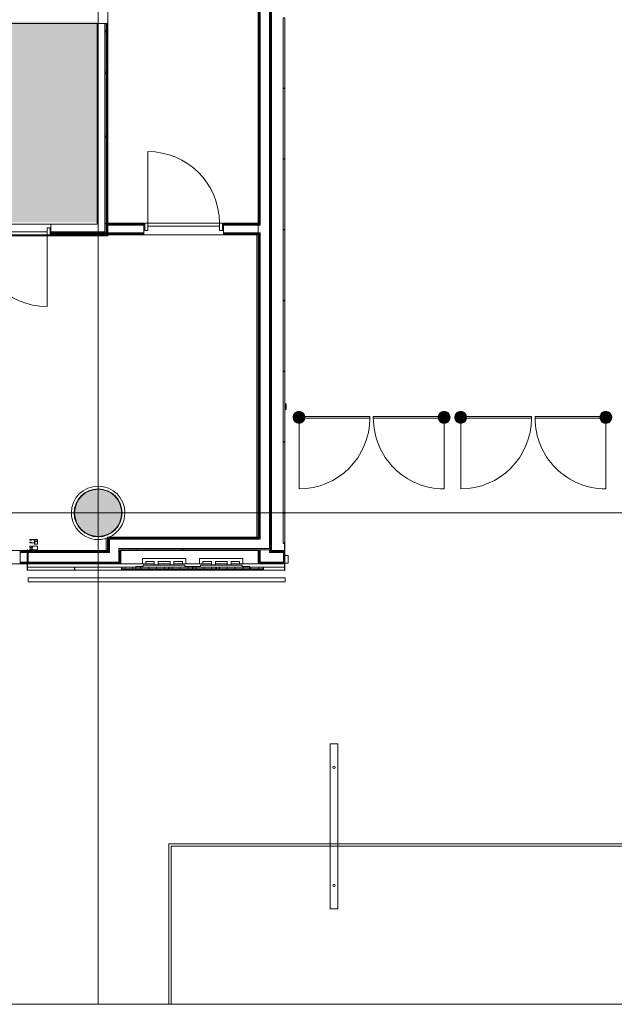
# Model space of a CAD drawing. Header units: millimetres. Extents: x 405189 to 603908, y 766722 to 946183.
# Tile 3 of 40: x 572825 to 580386, y 786023 to 798545. Entities that reach past the tile are written whole.
import ezdxf

# ---------------------------------------------------------------- set-up
doc = ezdxf.new("R2010")
doc.units = ezdxf.units.MM
for name, color, linetype, lineweight in [('A2', 6, 'Continuous', 5), ('A2-D', 1, 'Continuous', 5), ('A2-DOR', 1, 'Continuous', 5), ('A222', 6, 'Continuous', 5), ('A2312', 1, 'Continuous', 5), ('A24', 1, 'Continuous', 5), ('A254', 6, 'Continuous', 5), ('A272', 1, 'Continuous', 5), ('A281-1', 1, 'Continuous', 5), ('A822', 1, 'Continuous', 5), ('A852-TYNN', 7, 'Continuous', 5), ('A855', 2, 'Continuous', 5), ('A856', 6, 'Continuous', 5)]:
    doc.layers.add(name, color=color, linetype=linetype, lineweight=lineweight)
doc.layers.add('A200-2_Teknisk rom', color=7, linetype='Continuous', lineweight=5, true_color=0xffd379)
pattern_1 = [(0.000387, (-230611.96, 401373.12), (406.399313, 101.602748), [33.528, -271.272, 33.528, -1896.872]), (0.000387, (-230611.96, 401373.12), (406.399313, 101.602748), [-338.328, -271.272, 33.528, -576.072, -1016]), (0.000387, (-230611.96, 401373.12), (406.399313, 101.602748), [-1219.2, 33.528, -271.272, 33.528, -677.672]), (0.000387, (-230611.96, 401373.12), (406.399313, 101.602748), [-1557.528, -169.672, 33.528, -474.472]), (120.000387, (-230459.56, 401423.92), (-291.190218, 301.150755), [33.528, -271.272, -1930.4]), (120.000387, (-230459.56, 401423.92), (-291.190218, 301.150755), [-304.8, 33.528, -271.272, -1625.6]), (120.000387, (-230459.56, 401423.92), (-291.190218, 301.150755), [-609.6, 33.528, -576.072, -1016]), (120.000387, (-230459.56, 401423.92), (-291.190218, 301.150755), [-1219.2, 33.528, -271.272, -711.2]), (120.000387, (-230459.56, 401423.92), (-291.190218, 301.150755), [-1524, 33.528, -169.672, -508]), (120.000387, (-230459.56, 401423.92), (-291.190218, 301.150755), [-1727.2, 33.528, -474.472]), (240.000387, (-230408.76, 401627.12), (-115.209095, -402.753503), [33.528, -271.272, -1930.4]), (240.000387, (-230408.76, 401627.12), (-115.209095, -402.753503), [-304.8, 33.528, -271.272, -1625.6]), (240.000387, (-230408.76, 401627.12), (-115.209095, -402.753503), [-609.6, 33.528, -576.072, -1016]), (240.000387, (-230408.76, 401627.12), (-115.209095, -402.753503), [-1219.2, 33.528, -271.272, -711.2]), (240.000387, (-230408.76, 401627.12), (-115.209095, -402.753503), [-1524, 33.528, -169.672, -508]), (240.000387, (-230408.76, 401627.12), (-115.209095, -402.753503), [-1727.2, 33.528, -474.472])]

# ---------------------------------------------------------------- blocks, each defined once
blk = doc.blocks.new('A200 - Slagdør - Enfløyet - A244 - DI_LSO - 0990 x 2190 mm-42069543-br003-h01-a-200-1-0001')
at = {"layer": 'A2-D'}
for p, q in [((-540, 23), (-580, 23)), ((-580, 23), (-580, -69)), ((-540, -69), (-540, 23)), ((410, 23), (370, 23)), ((370, 23), (370, -69)), ((410, -69), (410, 23)), ((-580, -69), (-540, -69)), ((-540, -29), (370, -29)), ((-540, -69), (-540, -29)), ((370, -69), (-540, -69)), ((370, -29), (370, -69)), ((370, -69), (410, -69))]:
    blk.add_line(p, q, dxfattribs=at)
at = {"layer": 'A2-DOR'}
for p, q in [((-540, -69), (-540, 23)), ((370, -69), (370, 23)), ((370, -979), (370, -69))]:
    blk.add_line(p, q, dxfattribs=at)
blk.add_arc((370, -69), 910, 180, 270, dxfattribs=at)
blk = doc.blocks.new('A277 - Lysskilt Pendel-Tak - A277 - LS-PT 2100x300mm-43250637-br003-h01-a-200-1-0001')
at = {"layer": 'A856'}
for p, q in [((-1050, -50), (-1050, 50)), ((-1050, 50), (1050, 50)), ((1050, 50), (1050, -50)), ((1050, -50), (-1050, -50))]:
    blk.add_line(p, q, dxfattribs=at)
for centre, start, end in [((-750, 0), 90, 270), ((-750, 0), 270, 90), ((750, 0), 90, 270), ((750, 0), 270, 90)]:
    blk.add_arc(centre, 15, start, end, dxfattribs=at)
blk = doc.blocks.new('Railing - Railing-22674176-br003-h01-a-200-1-0001')
at = {"layer": 'A281-1'}
for p, q in [((764258, -604327), (760988, -604327)), ((760988, -604377), (760988, -604327)), ((760988, -604377), (764258, -604377)), ((764258, -604327), (764258, -604377))]:
    blk.add_line(p, q, dxfattribs=at)
blk = doc.blocks.new('System Panel - A246-T01 - Trespiler-V159-br003-h01-a-200-1-0001')
at = {"layer": 'A2312'}
h = blk.add_hatch(dxfattribs=at)
h.set_pattern_fill('FP_166', color=256, style=0, pattern_type=2)
h.set_pattern_definition([(270, (805034.78, 390169.84), (100, 6e-15), [])])
h.paths.add_polyline_path([(-298, -20), (-298, -40), (297, -40), (297, -20)])
for p, q in [((-298, -20), (-298, -40)), ((297, -40), (-298, -40)), ((297, -20), (297, -40))]:
    blk.add_line(p, q, dxfattribs=at)
blk = doc.blocks.new('System Panel - A246-T01 - Trespiler-40051294-br003-h01-a-200-1-0001')
at = {"layer": 'A2312'}
for p, q in [((132.5, 0), (-132.5, 0)), ((-132.5, 0), (-132.5, -40)), ((132.5, -40), (132.5, 0)), ((-132.5, -40), (132.5, -40))]:
    blk.add_line(p, q, dxfattribs=at)
blk = doc.blocks.new('System Panel - A246-T01 - Trespiler-40013350-br003-h01-a-200-1-0001')
at = {"layer": 'A2312'}
for p, q in [((297.5, 0), (-297.5, 0)), ((-297.5, 0), (-297.5, -40)), ((297.5, -40), (297.5, 0)), ((-297.5, -40), (297.5, -40))]:
    blk.add_line(p, q, dxfattribs=at)
blk = doc.blocks.new('Rectangular Mullion - A248-M03 kantbeskyt_ åpning 260-V163-br003-h01-a-200-1-0001')
at = {"layer": 'A2312'}
for p, q in [((-2.5, 260), (2.5, 260)), ((-2.5, 0), (-2.5, 260)), ((2.5, 260), (2.5, 0)), ((2.5, 0), (-2.5, 0))]:
    blk.add_line(p, q, dxfattribs=at)
blk = doc.blocks.new('Rectangular Mullion - A248-M03 kantbeskyt_ åpning 365-39918141-br003-h01-a-200-1-0001')
at = {"layer": 'A2312'}
h = blk.add_hatch(dxfattribs=at)
h.set_pattern_fill('FP_173', color=256, style=0, pattern_type=2)
h.set_pattern_definition([(135, (806804.8, -390169.84), (-251.44717, -251.44717), []), (135, (806804.8, -389788.84), (-251.44717, -251.44717), [])])
h.paths.add_polyline_path([(-3, -5), (-3, 360), (2, 360), (2, -5)])
for p, q in [((-3, 360), (2, 360)), ((-3, -5), (-3, 360)), ((2, 360), (2, -5)), ((2, -5), (-3, -5))]:
    blk.add_line(p, q, dxfattribs=at)
blk = doc.blocks.new('System Panel - A246-L01 - Laminatpanel-40076742-br003-h01-a-200-1-0001')
at = {"layer": 'A2312'}
for p, q in [((447.5, 0), (-447.5, 0)), ((-447.5, 0), (-447.5, -20)), ((447.5, -20), (447.5, 0)), ((-447.5, -20), (447.5, -20))]:
    blk.add_line(p, q, dxfattribs=at)
blk = doc.blocks.new('System Panel - A246-L01 - Laminatpanel-40145008-br003-h01-a-200-1-0001')
at = {"layer": 'A2312'}
for p, q in [((194, 0), (-194, 0)), ((-194, 0), (-194, -20)), ((194, -20), (194, 0)), ((-194, -20), (194, -20))]:
    blk.add_line(p, q, dxfattribs=at)
blk = doc.blocks.new('Railing - Railing-26643167-br003-h01-a-200-1-0001')
at = {"layer": 'A281-1'}
for p, q in [((761538, -603502), (761573, -603502)), ((761573, -603502), (761576, -603502)), ((762180, -603502), (762183, -603502)), ((762183, -603502), (762218, -603502))]:
    blk.add_line(p, q, dxfattribs=at)
for radius, start, end in [(340, 0, 180), (305, 0, 180), (302, 360, 180), (340, 180, 290.7605), (305, 180, 360), (302, 180, 360), (340, 293.8337, 360)]:
    blk.add_arc((761878, -603502), radius, start, end, dxfattribs=at)
blk = doc.blocks.new('A277 - Monitor Vegg Vert_-55__ - MO-V 55_-39046524-br003-h01-a-200-1-0001')
at = {"layer": 'A856'}
for p, q in [((275, 0), (-275, 0)), ((-275, 0), (-275, -70)), ((275, -70), (275, 0)), ((-360, -104), (-265, -104)), ((-360, -140), (-360, -104)), ((-275, -70), (-233, -70)), ((-265, -83), (265, -83)), ((-265, -104), (-265, -83)), ((-233, -70), (-233, -40)), ((-233, -40), (-125, -40)), ((-125, -40), (-125, -80)), ((-125, -80), (-75, -80)), ((-75, -80), (-75, -40)), ((-75, -40), (75, -40)), ((75, -40), (75, -80)), ((75, -80), (125, -80)), ((125, -80), (125, -40)), ((125, -40), (233, -40)), ((233, -40), (233, -70)), ((233, -70), (275, -70)), ((265, -83), (265, -104)), ((265, -104), (360, -104)), ((360, -104), (360, -140)), ((-360, -140), (360, -140))]:
    blk.add_line(p, q, dxfattribs=at)
blk = doc.blocks.new('270 - Enkle sperreporter - 270 - Enkle sperreporter 900mm-V217-br003-h01-a-200-1-0001')
at = {"layer": 'A855'}
blk.add_hatch(color=256, dxfattribs=at).paths.add_polyline_path([(0, -75), (19, -72), (38, -65), (53, -53), (65, -37), (72, -19), (75, 0), (72, 19), (65, 38), (53, 53), (38, 65), (19, 72), (0, 75), (-19, 72), (-37, 65), (-53, 53), (-65, 38), (-72, 19), (-75, 0), (-72, -19), (-65, -37), (-53, -53), (-37, -65), (-19, -72)])
for p, q in [((900, 10), (74, 10)), ((900, 10), (900, -10)), ((900, -10), (900, 10)), ((0, -910), (0, -75)), ((74, -10), (900, -10))]:
    blk.add_line(p, q, dxfattribs=at)
for centre, radius, start, end in [((0, 0), 75, 360, 180), ((0, 0), 75, 168.7339, 176.2731), ((0, 0), 75, 153.741, 161.2802), ((0, 0), 75, 138.748, 146.2872), ((0, 0), 75, 123.7551, 131.2943), ((0, 0), 75, 108.7621, 116.3013), ((0, 0), 75, 93.7692, 101.3084), ((0, 0), 75, 78.7762, 86.3154), ((0, 0), 75, 63.7833, 71.3225), ((0, 0), 75, 48.7903, 56.3296), ((0, 0), 75, 33.7974, 41.3366), ((0, 0), 75, 18.8044, 26.3437), ((0, 0), 75, 7.6623, 11.3507), ((0, 0), 75, 180, 360), ((0, 0), 75, 183.7269, 191.2661), ((0, 0), 75, 198.7198, 206.259), ((0, 0), 75, 213.7128, 221.252), ((0, 0), 75, 228.7057, 236.2449), ((0, 0), 75, 243.6987, 251.2379), ((0, 0), 75, 258.6916, 266.2308), ((0, -10), 900, 270, 0), ((0, 0), 75, 273.6846, 281.2238), ((0, 0), 75, 288.6775, 296.2167), ((0, 0), 75, 303.6704, 311.2097), ((0, 0), 75, 318.6634, 326.2026), ((0, 0), 75, 333.6563, 341.1956), ((0, 0), 75, 348.6493, 352.3377)]:
    blk.add_arc(centre, radius, start, end, dxfattribs=at)
blk = doc.blocks.new('270 - Enkle sperreporter - 270 - Enkle sperreporter 900mm-35043654-br003-h01-a-200-1-0001')
at = {"layer": 'A855'}
blk.add_hatch(color=256, dxfattribs=at).paths.add_polyline_path([(0, 75), (-19, 72), (-38, 65), (-53, 53), (-65, 37), (-72, 19), (-75, 0), (-72, -19), (-65, -38), (-53, -53), (-38, -65), (-19, -72), (0, -75), (19, -72), (37, -65), (53, -53), (65, -38), (72, -19), (75, 0), (72, 19), (65, 37), (53, 53), (37, 65), (19, 72)])
for p, q in [((0, 910), (0, 75)), ((900, 10), (74, 10)), ((900, -10), (900, 10)), ((900, -10), (900, 10)), ((74, -10), (900, -10))]:
    blk.add_line(p, q, dxfattribs=at)
for centre, radius, start, end in [((0, 10), 900, 360, 90), ((0, 0), 75, 0, 180), ((0, 0), 75, 168.7339, 176.2731), ((0, 0), 75, 180, 360), ((0, 0), 75, 153.741, 161.2802), ((0, 0), 75, 138.748, 146.2872), ((0, 0), 75, 123.7551, 131.2943), ((0, 0), 75, 108.7621, 116.3013), ((0, 0), 75, 93.7692, 101.3084), ((0, 0), 75, 78.7762, 86.3154), ((0, 0), 75, 63.7833, 71.3225), ((0, 0), 75, 48.7903, 56.3296), ((0, 0), 75, 33.7974, 41.3366), ((0, 0), 75, 18.8044, 26.3437), ((0, 0), 75, 7.6623, 11.3507), ((0, 0), 75, 183.7269, 191.2661), ((0, 0), 75, 198.7198, 206.259), ((0, 0), 75, 213.7128, 221.252), ((0, 0), 75, 228.7057, 236.2449), ((0, 0), 75, 243.6987, 251.2379), ((0, 0), 75, 258.6916, 266.2308), ((0, 0), 75, 273.6846, 281.2238), ((0, 0), 75, 288.6775, 296.2167), ((0, 0), 75, 303.6704, 311.2097), ((0, 0), 75, 318.6634, 326.2026), ((0, 0), 75, 333.6563, 341.1956), ((0, 0), 75, 348.6493, 352.3377)]:
    blk.add_arc(centre, radius, start, end, dxfattribs=at)
blk = doc.blocks.new('Dobbelstikk vertikal - Dobbelstikk vertikal-34605489-br003-h01-a-200-1-0001')
at = {"layer": 'A2'}
for p, q in [((-31, 17), (-41, 5)), ((41, 5), (-41, 5)), ((-41, 5), (41, 5)), ((-41, 5), (-41, 0)), ((-31, 17), (31, 17)), ((1, 19), (0, 19)), ((0, 17), (0, 19)), ((0, 17), (0, 19)), ((0, 19), (1, 19)), ((0, 19), (1, 19)), ((0, 18), (0, 17)), ((0, 18), (1, 18)), ((1, 19), (1, 17)), ((1, 19), (1, 17)), ((1, 17), (1, 18)), ((41, 5), (31, 17)), ((41, 0), (41, 5))]:
    blk.add_line(p, q, dxfattribs=at)
blk = doc.blocks.new('System Panel - A246-T01 - Trespiler-V321-br003-h01-a-200-1-0001')
at = {"layer": 'A2312'}
h = blk.add_hatch(dxfattribs=at)
h.set_pattern_fill('FP_254', color=256, style=0, pattern_type=2)
h.set_pattern_definition([(270, (805634.78, 390169.84), (100, 6e-15), [])])
h.paths.add_polyline_path([(297, -20), (-298, -20), (-298, -40), (297, -40)])
for p, q in [((-298, -20), (-298, -40)), ((297, -40), (-298, -40)), ((297, -20), (297, -40))]:
    blk.add_line(p, q, dxfattribs=at)
blk = doc.blocks.new('System Panel - A246-T01 - Trespiler-V322-br003-h01-a-200-1-0001')
at = {"layer": 'A2312'}
h = blk.add_hatch(dxfattribs=at)
h.set_pattern_fill('FP_255', color=256, style=0, pattern_type=2)
h.set_pattern_definition([(270, (806234.78, 390169.84), (100, 6e-15), [])])
h.paths.add_polyline_path([(-298, -20), (-298, -40), (297, -40), (297, -20)])
for p, q in [((-298, -20), (-298, -40)), ((297, -40), (-298, -40)), ((297, -20), (297, -40))]:
    blk.add_line(p, q, dxfattribs=at)
blk = doc.blocks.new('System Panel - A246-GL02 - Glasspanel transparent - ved monitorer-39918139-br003-h01-a-200-1-0001')
at = {"layer": 'A2312'}
for p, q in [((897.5, 0), (-897.5, 0)), ((-897.5, 0), (-897.5, -10)), ((-897.5, -10), (897.5, -10)), ((897.5, -10), (897.5, 0))]:
    blk.add_line(p, q, dxfattribs=at)
blk = doc.blocks.new('_Branngardin Skinne -  Branngardin Skinne-42657989-br003-h01-a-200-1-0001')
at = {"layer": 'A272'}
for p, q in [((100, 0), (0, 0)), ((100, 0), (0, 0)), ((0, 0), (0, -50)), ((100, -17.5), (100, 0)), ((100, -17.5), (100, 0)), ((0, 0), (0, -50)), ((0, -50), (100, -50)), ((0, -50), (100, -50)), ((2, -2), (65, -2)), ((2, -48), (2, -2)), ((2, -48), (2, -2)), ((2, -2), (65, -2)), ((65, -48), (2, -48)), ((65, -48), (2, -48)), ((65, -2), (65, -17.5)), ((65, -2), (65, -17.5)), ((65, -17.5), (100, -17.5)), ((65, -17.5), (100, -17.5)), ((65, -32.5), (65, -48)), ((100, -32.5), (65, -32.5)), ((100, -32.5), (65, -32.5)), ((65, -32.5), (65, -48)), ((67, -2), (67, -15.5)), ((98, -2), (67, -2)), ((67, -15.5), (67, -2)), ((67, -2), (98, -2)), ((67, -15.5), (98, -15.5)), ((98, -15.5), (67, -15.5)), ((67, -34.5), (67, -48)), ((98, -34.5), (67, -34.5)), ((67, -48), (67, -34.5)), ((67, -34.5), (98, -34.5)), ((67, -48), (98, -48)), ((98, -48), (67, -48)), ((98, -15.5), (98, -2)), ((98, -2), (98, -15.5)), ((98, -48), (98, -34.5)), ((98, -34.5), (98, -48)), ((100, -50), (100, -32.5)), ((100, -50), (100, -32.5))]:
    blk.add_line(p, q, dxfattribs=at)
blk = doc.blocks.new('Rectangular Mullion - A246 - Fuge 5mm L09-V411-br003-h01-a-200-1-0001')
at = {"layer": 'A2312'}
for p, q in [((474181, 849736), (474191, 849737)), ((474276, 849149), (474181, 849736))]:
    blk.add_line(p, q, dxfattribs=at)
blk = doc.blocks.new('Rectangular Mullion - A246 - Fuge 5mm L09-V410-br003-h01-a-200-1-0001')
at = {"layer": 'A2312'}
for p, q in [((449087, 908271), (449097, 908273)), ((449097, 908273), (449192, 907686)), ((449192, 907686), (449183, 907684))]:
    blk.add_line(p, q, dxfattribs=at)
blk = doc.blocks.new('Rectangular Mullion - A246 - Fuge 5mm L09-V413-br003-h01-a-200-1-0001')
at = {"layer": 'A2312'}
for p, q in [((474084, 850333), (473989, 850920)), ((474094, 850335), (474084, 850333))]:
    blk.add_line(p, q, dxfattribs=at)
blk = doc.blocks.new('Rectangular Mullion - A246 - Fuge 5mm L09-39868700-br003-h01-a-200-1-0001')
at = {"layer": 'A2312'}
blk.add_hatch(color=256, dxfattribs=at).paths.add_polyline_path([(-3, 0), (-3, 20), (2, 20), (2, 0)])
for p, q in [((-3, 20), (2, 20)), ((-3, 0), (-3, 20)), ((2, 20), (2, 0)), ((2, 0), (-3, 0))]:
    blk.add_line(p, q, dxfattribs=at)
blk = doc.blocks.new('Rectangular Mullion - A246 - Fuge 5mm L09-39867890-br003-h01-a-200-1-0001')
at = {"layer": 'A2312'}
for p, q in [((-2, 10), (-2, 20)), ((-2, 20), (2, 20)), ((2, 20), (2, 10))]:
    blk.add_line(p, q, dxfattribs=at)
blk = doc.blocks.new('Rectangular Mullion - A246 - Fuge 5mm L09-39868698-br003-h01-a-200-1-0001')
at = {"layer": 'A2312'}
blk.add_hatch(color=256, dxfattribs=at).paths.add_polyline_path([(-3, 0), (-3, 20), (2, 20), (2, 0)])
for p, q in [((-3, 20), (2, 20)), ((-3, 0), (-3, 20)), ((2, 20), (2, 0)), ((2, 0), (-3, 0))]:
    blk.add_line(p, q, dxfattribs=at)
blk = doc.blocks.new('A279 Rullegitter_HABY - A279 Rullegitter_HABY-43187991-br003-h01-a-200-1-0001')
at = {"layer": 'A2'}
for p, q in [((38, 0), (0, 0)), ((0, 0), (0, -60)), ((38, -19), (38, 0)), ((4640, 0), (4602, 0)), ((4640, -60), (4640, 0)), ((0, -60), (100, -60)), ((2, -35), (2, -2)), ((2, -2), (36, -2)), ((36, -35), (2, -35)), ((2, -37), (36, -37)), ((2, -58), (2, -37)), ((36, -58), (2, -58)), ((36, -2), (36, -35)), ((36, -37), (36, -58)), ((100, -19), (38, -19)), ((38, -58), (38, -21)), ((38, -21), (83, -21)), ((83, -58), (38, -58)), ((83, -21), (83, -27)), ((83, -27), (100, -27)), ((100, -51), (83, -51)), ((83, -51), (83, -58)), ((85, -26), (85, -21)), ((85, -21), (98, -21)), ((98, -26), (85, -26)), ((85, -58), (85, -53)), ((85, -53), (98, -53)), ((98, -58), (85, -58)), ((98, -21), (98, -26)), ((98, -53), (98, -58)), ((100, -27), (100, -19)), ((100, -60), (100, -51)), ((4602, -19), (4540, -19)), ((4540, -19), (4540, -27)), ((4540, -27), (4557, -27)), ((4557, -51), (4540, -51)), ((4540, -51), (4540, -60)), ((4540, -60), (4640, -60)), ((4542, -26), (4542, -21)), ((4542, -21), (4555, -21)), ((4555, -26), (4542, -26)), ((4542, -58), (4542, -53)), ((4542, -53), (4555, -53)), ((4555, -58), (4542, -58)), ((4555, -21), (4555, -26)), ((4555, -53), (4555, -58)), ((4557, -27), (4557, -21)), ((4557, -21), (4602, -21)), ((4557, -58), (4557, -51)), ((4602, -58), (4557, -58)), ((4602, 0), (4602, -19)), ((4602, -21), (4602, -58)), ((4604, -35), (4604, -2)), ((4604, -2), (4638, -2)), ((4638, -35), (4604, -35)), ((4604, -58), (4604, -37)), ((4604, -37), (4638, -37)), ((4638, -58), (4604, -58)), ((4638, -2), (4638, -35)), ((4638, -37), (4638, -58))]:
    blk.add_line(p, q, dxfattribs=at)
blk = doc.blocks.new('246 - 306 Utstyr montert på vegg - 246 - varmekontroll-41123149-br003-h01-a-200-1-0001')
at = {"layer": 'A2'}
for p, q in [((50, 0), (-50, 0)), ((-50, 0), (-50, -40)), ((50, -40), (50, 0)), ((-50, -40), (50, -40))]:
    blk.add_line(p, q, dxfattribs=at)
blk = doc.blocks.new('A200 - Slagdør - Enfløyet - A244 - DI_LSO - 0990 x 2190 mm-45108848-br003-h01-a-200-1-0001')
at = {"layer": 'A2-D'}
for p, q in [((-540, 17), (-580, 17)), ((-580, 17), (-580, -75)), ((-540, -75), (-540, 17)), ((410, 17), (370, 17)), ((370, 17), (370, -75)), ((410, -75), (410, 17)), ((-580, -75), (-540, -75)), ((-540, -35), (370, -35)), ((-540, -75), (-540, -35)), ((370, -75), (-540, -75)), ((370, -35), (370, -75)), ((370, -75), (410, -75))]:
    blk.add_line(p, q, dxfattribs=at)
at = {"layer": 'A2-DOR'}
for p, q in [((-540, -75), (-540, 17)), ((370, -75), (370, 17)), ((370, -985), (370, -75))]:
    blk.add_line(p, q, dxfattribs=at)
blk.add_arc((370, -75), 910, 180, 270, dxfattribs=at)

msp = doc.modelspace()

# ---------------------------------------------------------------- hatches: boundary and pattern name
at = {"layer": 'A200-2_Teknisk rom'}
msp.add_hatch(color=256, dxfattribs=at).paths.add_polyline_path([(573810, 795967), (573810, 798519), (571677, 798519), (571677, 795967)])
at = {"layer": 'A222'}
msp.add_hatch(color=256, dxfattribs=at).paths.add_polyline_path([(573823, 791973), (573881, 791979), (573938, 791996), (573989, 792024), (574035, 792061), (574072, 792106), (574100, 792158), (574117, 792214), (574123, 792273), (574117, 792331), (574100, 792388), (574072, 792440), (574035, 792485), (573989, 792522), (573938, 792550), (573881, 792567), (573823, 792573), (573764, 792567), (573708, 792550), (573656, 792522), (573611, 792485), (573573, 792440), (573546, 792388), (573529, 792331), (573523, 792273), (573529, 792214), (573546, 792158), (573573, 792106), (573611, 792061), (573656, 792024), (573708, 791996), (573764, 791979), (573816, 791974)])
at = {"layer": 'A24'}
h = msp.add_hatch(dxfattribs=at)
h.set_pattern_fill('FP_1', color=256, angle=-99.2206, style=0, pattern_type=2)
h.set_pattern_definition(pattern_1)
h.paths.add_polyline_path([(575870, 791635), (575870, 791793), (575858, 791793), (575858, 791635)])
h.paths.add_polyline_path([(575870, 791950), (575870, 795820), (575858, 795820), (575858, 791950)])
h.paths.add_polyline_path([(575858, 795945), (575870, 795945), (575870, 806713), (575858, 806713), (575858, 795958)])
h = msp.add_hatch(dxfattribs=at)
h.set_pattern_fill('FP_1', color=256, angle=-99.2206, style=0, pattern_type=2)
h.set_pattern_definition(pattern_1)
h.paths.add_polyline_path([(575870, 791648), (575883, 791648), (575883, 791793), (575870, 791793)])
h.paths.add_polyline_path([(575870, 791938), (575883, 791938), (575883, 795833), (575870, 795833), (575870, 791950)])
h.paths.add_polyline_path([(575883, 795933), (575883, 806725), (575870, 806725), (575870, 795933)])
h = msp.add_hatch(dxfattribs=at)
h.set_pattern_fill('FP_1', color=256, angle=-99.2206, style=0, pattern_type=2)
h.set_pattern_definition(pattern_1)
h.paths.add_polyline_path([(576015, 791780), (576015, 791793), (576003, 791793), (576003, 791780)])
h.paths.add_polyline_path([(576003, 791805), (576015, 791805), (576015, 806725), (576003, 806725), (576003, 791818)])
h = msp.add_hatch(dxfattribs=at)
h.set_pattern_fill('FP_1', color=256, angle=-99.2206, style=0, pattern_type=2)
h.set_pattern_definition(pattern_1)
h.paths.add_polyline_path([(576028, 791793), (576028, 806713), (576015, 806713), (576015, 791793)])
h = msp.add_hatch(dxfattribs=at)
h.set_pattern_fill('FP_1', color=256, angle=-99.2206, style=0, pattern_type=2)
h.set_pattern_definition(pattern_1)
h.paths.add_polyline_path([(573923, 795833), (573923, 798498), (573910, 798498), (573910, 795833)])
h = msp.add_hatch(dxfattribs=at)
h.set_pattern_fill('FP_1', color=256, angle=-99.2206, style=0, pattern_type=2)
h.set_pattern_definition(pattern_1)
h.paths.add_polyline_path([(573935, 795820), (573935, 798498), (573923, 798498), (573923, 795820)])
h = msp.add_hatch(dxfattribs=at)
h.set_pattern_fill('FP_1', color=256, angle=-99.2206, style=0, pattern_type=2)
h.set_pattern_definition(pattern_1)
h.paths.add_polyline_path([(573935, 795808), (573948, 795808), (573948, 798498), (573935, 798498), (573935, 795820)])
h = msp.add_hatch(dxfattribs=at)
h.set_pattern_fill('FP_1', color=256, angle=-99.2206, style=0, pattern_type=2)
h.set_pattern_definition(pattern_1)
h.paths.add_polyline_path([(575858, 795945), (575858, 795958), (575415, 795958), (575415, 795945)])
h.paths.add_polyline_path([(574405, 795945), (574405, 795958), (573948, 795958), (573948, 795945)])
h = msp.add_hatch(dxfattribs=at)
h.set_pattern_fill('FP_1', color=256, angle=-99.2206, style=0, pattern_type=2)
h.set_pattern_definition(pattern_1)
h.paths.add_polyline_path([(573948, 795933), (574405, 795933), (574405, 795945), (573948, 795945)])
h.paths.add_polyline_path([(575415, 795933), (575870, 795933), (575870, 795945), (575415, 795945)])
h = msp.add_hatch(dxfattribs=at)
h.set_pattern_fill('FP_1', color=256, angle=-99.2206, style=0, pattern_type=2)
h.set_pattern_definition(pattern_1)
h.paths.add_polyline_path([(573910, 795833), (573910, 795845), (573223, 795845), (573223, 795833), (573816, 795833)])
h.paths.add_polyline_path([(572213, 795833), (572213, 795845), (571539, 795845), (571539, 795833)])
h = msp.add_hatch(dxfattribs=at)
h.set_pattern_fill('FP_1', color=256, angle=-99.2206, style=0, pattern_type=2)
h.set_pattern_definition(pattern_1)
h.paths.add_polyline_path([(571539, 795820), (572213, 795820), (572213, 795833), (571539, 795833)])
h.paths.add_polyline_path([(573223, 795820), (573923, 795820), (573923, 795833), (573223, 795833)])
h = msp.add_hatch(dxfattribs=at)
h.set_pattern_fill('FP_1', color=256, angle=-99.2206, style=0, pattern_type=2)
h.set_pattern_definition(pattern_1)
h.paths.add_polyline_path([(571539, 795808), (572213, 795808), (572213, 795820), (571539, 795820)])
h.paths.add_polyline_path([(573223, 795808), (573935, 795808), (573935, 795820), (573223, 795820)])
h = msp.add_hatch(dxfattribs=at)
h.set_pattern_fill('FP_1', color=256, angle=-99.2206, style=0, pattern_type=2)
h.set_pattern_definition(pattern_1)
h.paths.add_polyline_path([(575858, 795820), (575870, 795820), (575870, 795833), (575415, 795833), (575415, 795820)])
h.paths.add_polyline_path([(574405, 795820), (574405, 795833), (573948, 795833), (573948, 795820)])
h = msp.add_hatch(dxfattribs=at)
h.set_pattern_fill('FP_1', color=256, angle=-99.2206, style=0, pattern_type=2)
h.set_pattern_definition(pattern_1)
h.paths.add_polyline_path([(575858, 791950), (575858, 791963), (573955, 791963), (573955, 791950), (575044, 791950)])
h = msp.add_hatch(dxfattribs=at)
h.set_pattern_fill('FP_1', color=256, angle=-99.2206, style=0, pattern_type=2)
h.set_pattern_definition(pattern_1)
h.paths.add_polyline_path([(573968, 791938), (575870, 791938), (575870, 791950), (573968, 791950)])
h = msp.add_hatch(dxfattribs=at)
h.set_pattern_fill('FP_1', color=256, angle=-99.2206, style=0, pattern_type=2)
h.set_pattern_definition(pattern_1)
h.paths.add_polyline_path([(573943, 791780), (573943, 791793), (572933, 791793), (572933, 791780), (573816, 791780)])
h = msp.add_hatch(dxfattribs=at)
h.set_pattern_fill('FP_1', color=256, angle=-99.2206, style=0, pattern_type=2)
h.set_pattern_definition(pattern_1)
h.paths.add_polyline_path([(573943, 791768), (573955, 791768), (573955, 791780), (572933, 791780), (572933, 791768), (573816, 791768)])
h = msp.add_hatch(dxfattribs=at)
h.set_pattern_fill('FP_1', color=256, angle=-99.2206, style=0, pattern_type=2)
h.set_pattern_definition(pattern_1)
h.paths.add_polyline_path([(574100, 791805), (576003, 791805), (576003, 791818), (574100, 791818)])
h = msp.add_hatch(dxfattribs=at)
h.set_pattern_fill('FP_1', color=256, angle=-99.2206, style=0, pattern_type=2)
h.set_pattern_definition(pattern_1)
h.paths.add_polyline_path([(576015, 791793), (576015, 791805), (574113, 791805), (574113, 791793), (576003, 791793)])
h = msp.add_hatch(dxfattribs=at)
h.set_pattern_fill('FP_1', color=256, angle=-99.2206, style=0, pattern_type=2)
h.set_pattern_definition(pattern_1)
h.paths.add_polyline_path([(573943, 791635), (574088, 791635), (574088, 791648), (572933, 791648), (572933, 791635), (573816, 791635)])
h = msp.add_hatch(dxfattribs=at)
h.set_pattern_fill('FP_1', color=256, angle=-99.2206, style=0, pattern_type=2)
h.set_pattern_definition(pattern_1)
h.paths.add_polyline_path([(573816, 791623), (574100, 791623), (574100, 791635), (572933, 791635), (572933, 791623)])
h = msp.add_hatch(dxfattribs=at)
h.set_pattern_fill('FP_1', color=256, angle=-99.2206, style=0, pattern_type=2)
h.set_pattern_definition(pattern_1)
h.paths.add_polyline_path([(576180, 791623), (576180, 791635), (575858, 791635), (575858, 791623)])
h = msp.add_hatch(dxfattribs=at)
h.set_pattern_fill('FP_1', color=256, angle=-99.2206, style=0, pattern_type=2)
h.set_pattern_definition(pattern_1)
h.paths.add_polyline_path([(576180, 791635), (576180, 791648), (575870, 791648), (575870, 791635)])

# ---------------------------------------------------------------- linework, layer by layer
at = {"layer": 'A222'}
for start, end in [(90, 180), (0, 90), (180, 0)]:
    msp.add_arc((573823, 792273), 300, start, end, dxfattribs=at)
at = {"layer": 'A24'}
for p, q in [((575858, 806713), (575858, 795958)), ((575870, 806713), (575870, 795945)), ((575883, 806738), (575883, 795933)), ((576003, 806738), (576003, 791818)), ((576015, 806713), (576015, 791805)), ((576028, 791793), (576028, 806713)), ((573948, 798498), (573948, 805023)), ((571677, 798498), (573948, 798498)), ((573810, 798498), (573810, 795945)), ((573910, 798498), (573910, 795845)), ((573923, 798498), (573923, 795833)), ((573935, 798498), (573935, 795820)), ((573948, 798498), (573948, 795808)), ((573810, 795945), (573223, 795945)), ((573223, 795945), (573223, 795808)), ((574405, 795958), (573948, 795958)), ((574405, 795945), (573948, 795945)), ((574405, 795933), (573948, 795933)), ((574405, 795808), (574405, 795958)), ((575858, 795958), (575415, 795958)), ((575415, 795958), (575415, 795808)), ((575870, 795945), (575415, 795945)), ((575883, 795933), (575415, 795933)), ((573910, 795845), (573223, 795845)), ((573923, 795833), (573223, 795833)), ((573935, 795820), (573223, 795820)), ((573223, 795808), (574405, 795808)), ((574405, 795833), (573948, 795833)), ((574405, 795820), (573948, 795820)), ((575883, 795833), (575415, 795833)), ((575870, 795820), (575415, 795820)), ((575415, 795808), (575858, 795808)), ((575858, 795808), (575858, 791963)), ((575870, 795820), (575870, 791950)), ((575883, 795833), (575883, 791938)), ((575858, 791963), (573943, 791963)), ((573943, 791963), (573943, 791793)), ((573955, 791950), (575870, 791950)), ((573955, 791950), (573955, 791780)), ((573968, 791938), (575883, 791938)), ((573968, 791938), (573968, 791768)), ((573943, 791793), (572833, 791793)), ((572833, 791793), (572833, 791623)), ((572833, 791780), (572933, 791780)), ((572833, 791768), (573968, 791768)), ((572933, 791793), (572933, 791623)), ((572933, 791780), (573955, 791780)), ((574088, 791818), (575858, 791818)), ((574088, 791818), (574088, 791648)), ((574100, 791805), (575858, 791805)), ((574100, 791805), (574100, 791635)), ((574113, 791793), (575858, 791793)), ((574113, 791623), (574113, 791793)), ((576003, 791818), (575858, 791818)), ((576015, 791805), (575858, 791805)), ((575858, 791793), (575858, 791623)), ((575870, 791635), (575870, 791793)), ((575883, 791648), (575883, 791793)), ((576003, 791768), (576003, 791793)), ((576180, 791768), (576003, 791768)), ((576015, 791780), (576015, 791793)), ((576180, 791780), (576015, 791780)), ((576180, 791793), (576028, 791793)), ((576180, 791623), (576180, 791793)), ((572833, 791648), (572933, 791648)), ((572833, 791635), (573943, 791635)), ((572933, 791648), (574088, 791648)), ((574100, 791635), (573943, 791635)), ((576180, 791635), (575870, 791635)), ((576180, 791648), (575883, 791648)), ((572833, 791623), (574113, 791623)), ((575858, 791623), (576180, 791623))]:
    msp.add_line(p, q, dxfattribs=at)
at = {"layer": 'A254'}
for p, q in [((572213, 795945), (573223, 795945)), ((573223, 795943), (572213, 795943)), ((573223, 795808), (573173, 795808)), ((574405, 795808), (575415, 795808)), ((575841, 791963), (575841, 795808)), ((573926, 791793), (573926, 791950)), ((572833, 791793), (571813, 791793)), ((571813, 791793), (572833, 791793)), ((574387, 791623), (574113, 791623)), ((574537, 791623), (574429, 791623)), ((574737, 791623), (574587, 791623)), ((574895, 791623), (574787, 791623)), ((575113, 791623), (574937, 791623)), ((575263, 791623), (575155, 791623)), ((575463, 791623), (575313, 791623)), ((575621, 791623), (575513, 791623)), ((575858, 791623), (575663, 791623)), ((598544, 788063), (574723, 788063)), ((574723, 788063), (574723, 786023)), ((574753, 786023), (574753, 788033)), ((574753, 788033), (587023, 788033))]:
    msp.add_line(p, q, dxfattribs=at)
for start, end in [(78.4343, 88.377), (271.623, 281.5657)]:
    msp.add_arc((573806, 792273), 302, start, end, dxfattribs=at)
at = {"layer": 'A822'}
for p, q in [((573823, 816677), (573823, 786023)), ((598544, 792273), (567891, 792273))]:
    msp.add_line(p, q, dxfattribs=at)
at = {"layer": 'A852-TYNN'}
msp.add_lwpolyline([(598544, 816677), (567891, 816677), (567891, 786023), (598544, 786023)], close=True, dxfattribs=at)
msp.add_lwpolyline([(567891, 795798), (573948, 795798), (573948, 801198), (575858, 801198), (575858, 791963), (573943, 791963), (573943, 791793), (572833, 791793), (572833, 791623), (568423, 791623), (568423, 792623), (567891, 792623)], dxfattribs=at)

# ---------------------------------------------------------------- block references
at = {"layer": 'A2'}
for name, p, rotation in [('Dobbelstikk vertikal - Dobbelstikk vertikal-34605489-br003-h01-a-200-1-0001', (576197, 793623), 270), ('A279 Rullegitter_HABY - A279 Rullegitter_HABY-43187991-br003-h01-a-200-1-0001', (573053, 791873), 180.0000000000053), ('246 - 306 Utstyr montert på vegg - 246 - varmekontroll-41123149-br003-h01-a-200-1-0001', (576197, 791682), 90)]:
    msp.add_blockref(name, p, dxfattribs=dict(at, rotation=rotation))
at = {"layer": 'A2-DOR', "rotation": 180}
msp.add_blockref('A200 - Slagdør - Enfløyet - A244 - DI_LSO - 0990 x 2190 mm-45108848-br003-h01-a-200-1-0001', (574825, 795883), dxfattribs=at)
at = {"layer": 'A2-DOR'}
msp.add_blockref('A200 - Slagdør - Enfløyet - A244 - DI_LSO - 0990 x 2190 mm-42069543-br003-h01-a-200-1-0001', (572803, 795877), dxfattribs=at)
at = {"layer": 'A2312'}
for name, p, rotation in [('System Panel - A246-L01 - Laminatpanel-40076742-br003-h01-a-200-1-0001', (576197, 798123), 270), ('System Panel - A246-L01 - Laminatpanel-40076742-br003-h01-a-200-1-0001', (576197, 797223), 270), ('System Panel - A246-L01 - Laminatpanel-40076742-br003-h01-a-200-1-0001', (576197, 796323), 270), ('System Panel - A246-L01 - Laminatpanel-40076742-br003-h01-a-200-1-0001', (576197, 795423), 270), ('System Panel - A246-L01 - Laminatpanel-40076742-br003-h01-a-200-1-0001', (576197, 794523), 270), ('System Panel - A246-L01 - Laminatpanel-40076742-br003-h01-a-200-1-0001', (576197, 793623), 270), ('System Panel - A246-L01 - Laminatpanel-40076742-br003-h01-a-200-1-0001', (576197, 792723), 270), ('System Panel - A246-L01 - Laminatpanel-40145008-br003-h01-a-200-1-0001', (576197, 792077), 270), ('Rectangular Mullion - A246 - Fuge 5mm L09-V411-br003-h01-a-200-1-0001', (-188055, 1395775), 260.7793874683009), ('Rectangular Mullion - A246 - Fuge 5mm L09-V410-br003-h01-a-200-1-0001', (1399300, 202730), 80.77938746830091), ('Rectangular Mullion - A246 - Fuge 5mm L09-V413-br003-h01-a-200-1-0001', (-188055, 1395775), 260.7793874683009), ('System Panel - A246-T01 - Trespiler-40013350-br003-h01-a-200-1-0001', (573223, 791543), 180.0000000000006), ('System Panel - A246-T01 - Trespiler-40013350-br003-h01-a-200-1-0001', (573823, 791543), 180.0000000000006), ('System Panel - A246-T01 - Trespiler-V159-br003-h01-a-200-1-0001', (574423, 791543), 180.0000000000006), ('System Panel - A246-GL02 - Glasspanel transparent - ved monitorer-39918139-br003-h01-a-200-1-0001', (575023, 791543), 180.0000000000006), ('System Panel - A246-T01 - Trespiler-V321-br003-h01-a-200-1-0001', (575023, 791543), 180.0000000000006), ('System Panel - A246-T01 - Trespiler-V322-br003-h01-a-200-1-0001', (575623, 791543), 180.0000000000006), ('System Panel - A246-T01 - Trespiler-40051294-br003-h01-a-200-1-0001', (576058, 791543), 180.0000000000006)]:
    msp.add_blockref(name, p, dxfattribs=dict(at, rotation=rotation))
at = {"layer": 'A2312', "extrusion": (0, 0, -1), "rotation": 270}
for name, p in [('Rectangular Mullion - A246 - Fuge 5mm L09-39868698-br003-h01-a-200-1-0001', (-576197, 797673)), ('Rectangular Mullion - A246 - Fuge 5mm L09-39868700-br003-h01-a-200-1-0001', (-576197, 796773)), ('Rectangular Mullion - A246 - Fuge 5mm L09-39868698-br003-h01-a-200-1-0001', (-576197, 795873)), ('Rectangular Mullion - A246 - Fuge 5mm L09-39868698-br003-h01-a-200-1-0001', (-576197, 794973)), ('Rectangular Mullion - A246 - Fuge 5mm L09-39868700-br003-h01-a-200-1-0001', (-576197, 794073)), ('Rectangular Mullion - A246 - Fuge 5mm L09-39868700-br003-h01-a-200-1-0001', (-576197, 793173)), ('Rectangular Mullion - A246 - Fuge 5mm L09-39868698-br003-h01-a-200-1-0001', (-576197, 792273))]:
    msp.add_blockref(name, p, dxfattribs=at)
at = {"layer": 'A2312', "extrusion": (0, 0, -1)}
for name, p in [('Rectangular Mullion - A248-M03 kantbeskyt_ åpning 365-39918141-br003-h01-a-200-1-0001', (-576193, 791543)), ('Rectangular Mullion - A248-M03 kantbeskyt_ åpning 260-V163-br003-h01-a-200-1-0001', (-572923, 791543)), ('Rectangular Mullion - A246 - Fuge 5mm L09-39868700-br003-h01-a-200-1-0001', (-573523, 791543)), ('Rectangular Mullion - A246 - Fuge 5mm L09-39868700-br003-h01-a-200-1-0001', (-574123, 791543)), ('Rectangular Mullion - A246 - Fuge 5mm L09-39867890-br003-h01-a-200-1-0001', (-574723, 791543)), ('Rectangular Mullion - A246 - Fuge 5mm L09-39867890-br003-h01-a-200-1-0001', (-575323, 791543)), ('Rectangular Mullion - A246 - Fuge 5mm L09-39868700-br003-h01-a-200-1-0001', (-575923, 791543))]:
    msp.add_blockref(name, p, dxfattribs=at)
at = {"layer": 'A272', "rotation": 180.0000000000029}
msp.add_blockref('_Branngardin Skinne -  Branngardin Skinne-42657989-br003-h01-a-200-1-0001', (573053, 791800), dxfattribs=at)
at = {"layer": 'A281-1'}
for name in ['Railing - Railing-26643167-br003-h01-a-200-1-0001', 'Railing - Railing-22674176-br003-h01-a-200-1-0001']:
    msp.add_blockref(name, (-188055, 1395775), dxfattribs=at)
at = {"layer": 'A855'}
for p in [(576377, 793488), (578433, 793488)]:
    msp.add_blockref('270 - Enkle sperreporter - 270 - Enkle sperreporter 900mm-V217-br003-h01-a-200-1-0001', p, dxfattribs=at)
at = {"layer": 'A855', "rotation": 180.0000000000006}
for p in [(578222, 793488), (580278, 793488)]:
    msp.add_blockref('270 - Enkle sperreporter - 270 - Enkle sperreporter 900mm-35043654-br003-h01-a-200-1-0001', p, dxfattribs=at)
at = {"layer": 'A856'}
for p in [(574662, 791693), (575388, 791693)]:
    msp.add_blockref('A277 - Monitor Vegg Vert_-55__ - MO-V 55_-39046524-br003-h01-a-200-1-0001', p, dxfattribs=at)
at = {"layer": 'A856', "rotation": 90}
msp.add_blockref('A277 - Lysskilt Pendel-Tak - A277 - LS-PT 2100x300mm-43250637-br003-h01-a-200-1-0001', (576822, 788287), dxfattribs=at)

doc.saveas('drawing.dxf')
